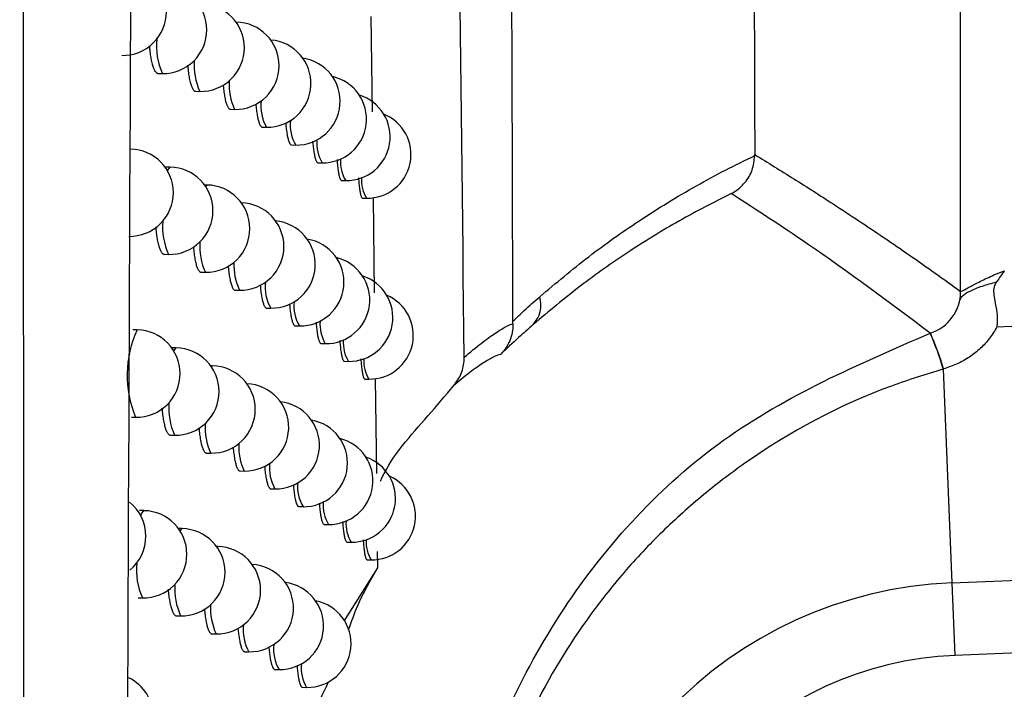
# Model space of a CAD drawing. Header units: millimetres. Extents: x -0.66 to 0.91, y -0.4 to 0.64.
# Tile 59 of 171: x 0.1877 to 0.19897, y 0.01757 to 0.02524. Entities that reach past the tile are written whole.
import ezdxf

# ---------------------------------------------------------------- set-up
doc = ezdxf.new("R2010")
doc.units = ezdxf.units.MM
doc.layers.add('FORMAT', color=7, linetype='Continuous')

msp = doc.modelspace()

# ---------------------------------------------------------------- linework, layer by layer
at = {"layer": 'FORMAT', "color": 7, "linetype": 'Continuous', "lineweight": 25}
for p, q in [((0.198474, 0.022126), (0.198474, 0.135921)), ((0.191721, 0.025275), (0.191734, 0.024183)), ((0.190179, 0.025212), (0.190176, 0.025212)), ((0.189285, 0.024624), (0.189333, 0.024623)), ((0.189715, 0.024419), (0.189763, 0.024418)), ((0.190113, 0.024213), (0.190161, 0.024212)), ((0.190478, 0.024009), (0.190527, 0.024008)), ((0.190813, 0.023805), (0.19086, 0.023804)), ((0.196117, 0.023683), (0.196117, 0.023694)), ((0.191115, 0.023601), (0.191163, 0.0236)), ((0.189422, 0.023551), (0.189371, 0.023552)), ((0.189844, 0.023346), (0.189817, 0.023346)), ((0.191386, 0.023398), (0.191433, 0.023397)), ((0.191625, 0.023196), (0.191672, 0.023195)), ((0.191746, 0.023202), (0.191759, 0.022112)), ((0.189356, 0.022552), (0.189404, 0.022551)), ((0.189778, 0.022347), (0.189826, 0.022346)), ((0.190168, 0.022141), (0.190216, 0.022141)), ((0.190527, 0.021937), (0.190575, 0.021936)), ((0.198889, 0.021723), (0.203483, 0.021911)), ((0.189046, 0.021686), (0.188995, 0.021687)), ((0.190855, 0.021733), (0.190903, 0.021732)), ((0.198128, 0.02165), (0.198127, 0.02165)), ((0.189491, 0.02148), (0.189441, 0.021481)), ((0.191151, 0.02153), (0.191199, 0.021529)), ((0.191417, 0.021327), (0.191464, 0.021326)), ((0.189906, 0.021275), (0.189886, 0.021275)), ((0.198278, 0.021239), (0.198275, 0.021238)), ((0.198275, 0.021238), (0.198375, 0.018789)), ((0.191651, 0.021124), (0.191698, 0.021124)), ((0.191771, 0.021131), (0.191784, 0.020041)), ((0.18898, 0.020687), (0.189028, 0.020686)), ((0.189425, 0.020481), (0.189474, 0.02048)), ((0.18984, 0.020276), (0.189888, 0.020275)), ((0.190223, 0.020071), (0.190271, 0.02007)), ((0.190575, 0.019866), (0.190623, 0.019865)), ((0.190897, 0.019662), (0.190944, 0.019662)), ((0.189123, 0.019616), (0.189071, 0.019617)), ((0.18956, 0.01941), (0.189518, 0.019411)), ((0.191187, 0.019459), (0.191235, 0.019458)), ((0.189967, 0.019205), (0.189955, 0.019205)), ((0.191447, 0.019256), (0.191495, 0.019255)), ((0.191677, 0.019054), (0.191723, 0.019053)), ((0.191794, 0.019147), (0.191797, 0.01896)), ((0.191797, 0.01896), (0.191412, 0.01835)), ((0.198375, 0.018789), (0.203511, 0.019)), ((0.198375, 0.018789), (0.198409, 0.017958)), ((0.189057, 0.018617), (0.189105, 0.018616)), ((0.189494, 0.018411), (0.189542, 0.01841)), ((0.189901, 0.018206), (0.189949, 0.018205)), ((0.203518, 0.018168), (0.198409, 0.017958)), ((0.190277, 0.018001), (0.190325, 0.018)), ((0.190622, 0.017797), (0.190671, 0.017796)), ((0.190938, 0.017593), (0.190986, 0.017592))]:
    msp.add_line(p, q, dxfattribs=at)
at = {"layer": 'FORMAT', "color": 7, "linetype": 'Continuous', "lineweight": 25, "flags": 128}
for points in [[(0.190176, 0.025212), (0.190178, 0.025212), (0.190179, 0.025212)], [(0.189391, 0.023509), (0.189393, 0.023513), (0.189421, 0.023551), (0.189422, 0.023551)], [(0.189826, 0.023332), (0.189844, 0.023346), (0.189844, 0.023346)], [(0.189464, 0.021446), (0.189491, 0.02148), (0.189491, 0.02148)], [(0.189892, 0.021267), (0.189906, 0.021275), (0.189906, 0.021275)], [(0.189087, 0.019557), (0.189094, 0.019578), (0.189122, 0.019616), (0.189123, 0.019616)], [(0.189536, 0.019384), (0.18956, 0.01941), (0.18956, 0.01941)], [(0.189958, 0.019201), (0.189967, 0.019205), (0.189967, 0.019205)]]:
    msp.add_lwpolyline(points, dxfattribs=at)
at = {"layer": 'FORMAT', "color": 7, "linetype": 'Continuous', "lineweight": 25}
for centre, radius, start, end in [((0.189342, 0.025123), 0.0005, 360, 88.978431), ((0.189772, 0.024918), 0.0005, 360, 88.978431), ((0.188879, 0.02533), 0.0005, 268.978431, 360), ((0.19017, 0.024712), 0.0005, 360, 88.978431), ((0.189342, 0.025123), 0.0005, 268.978431, 360), ((0.190039, 0.024942), 0.000774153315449, 174.523431, 204.256623), ((0.189772, 0.024918), 0.0005, 268.978431, 360), ((0.190535, 0.024508), 0.0005, 268.978431, 85.555907), ((0.190423, 0.02472), 0.0007261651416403, 175.792896, 204.619553), ((0.19017, 0.024712), 0.0005, 268.978431, 360), ((0.190869, 0.024304), 0.0005, 268.978431, 81.600695), ((0.191171, 0.0241), 0.0005, 268.978431, 77.390741), ((0.190782, 0.024502), 0.0006852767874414, 176.940126, 204.974798), ((0.191442, 0.023897), 0.0005, 268.978431, 72.863143), ((0.190941, 0.02425), 0.0004797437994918, 172.990249, 210.323741), ((0.19168, 0.023695), 0.0005, 268.978431, 67.94348), ((0.191252, 0.024035), 0.0004550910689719, 173.99834, 210.621379), ((0.191535, 0.023823), 0.0004337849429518, 174.92503, 210.907777), ((0.188959, 0.023258), 0.0005, 360, 88.978431), ((0.191788, 0.023612), 0.0004154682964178, 175.768796, 211.179005), ((0.189413, 0.023051), 0.0005, 360, 88.978431), ((0.189835, 0.022846), 0.0005, 360, 88.978431), ((0.192013, 0.023403), 0.0003998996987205, 176.524625, 211.43028), ((0.188959, 0.023258), 0.0005, 268.978431, 360), ((0.190225, 0.022641), 0.0005, 360, 88.978431), ((0.189413, 0.023051), 0.0005, 268.978431, 360), ((0.190097, 0.022865), 0.0007608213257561, 174.868807, 204.352174), ((0.190584, 0.022436), 0.0005, 268.978431, 84.720003), ((0.189835, 0.022846), 0.0005, 268.978431, 360), ((0.190476, 0.022645), 0.0007155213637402, 176.085143, 204.707622), ((0.190912, 0.022232), 0.0005, 268.978431, 80.776826), ((0.190225, 0.022641), 0.0005, 268.978431, 360), ((0.190829, 0.022427), 0.0006766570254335, 177.191016, 205.055864), ((0.191208, 0.022029), 0.0005, 268.978431, 76.575471), ((0.190984, 0.022176), 0.0004741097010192, 173.215064, 210.388847), ((0.191473, 0.021826), 0.0005, 268.978431, 72.053889), ((0.197974, 0.022126), 0.000500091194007, 287.782361, 359.986012), ((0.19129, 0.021962), 0.0004505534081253, 174.191127, 210.67996), ((0.191707, 0.021623), 0.0005, 268.978431, 67.139046), ((0.193338, 0.021972), 0.0003299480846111, 317.193583, 16.607386), ((0.191568, 0.02175), 0.0004301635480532, 175.08821, 210.959459), ((0.190153, 0.021166), 0.0012234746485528, 154.856983, 203.099878), ((0.189037, 0.021186), 0.0005, 360, 88.978431), ((0.195296, 0.020383), 0.0030993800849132, 16.030376, 24.116934), ((0.195288, 0.020381), 0.0031100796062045, 16.011431, 24.071835), ((0.191817, 0.02154), 0.0004126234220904, 175.904131, 211.223423), ((0.189483, 0.02098), 0.0005, 360, 88.978431), ((0.192037, 0.021331), 0.0003977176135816, 176.633639, 211.467162), ((0.189897, 0.020775), 0.0005, 360, 88.978431), ((0.189037, 0.021186), 0.0005, 268.978431, 360), ((0.189483, 0.02098), 0.0005, 268.978431, 360), ((0.19028, 0.02057), 0.0005, 268.978431, 87.612089), ((0.190632, 0.020365), 0.0005, 268.978431, 83.889575), ((0.190155, 0.02079), 0.0007483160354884, 175.197675, 204.445384), ((0.189897, 0.020775), 0.0005, 268.978431, 360), ((0.190953, 0.020161), 0.0005, 268.978431, 79.957441), ((0.190528, 0.020571), 0.000705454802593, 176.365541, 204.793687), ((0.191244, 0.019958), 0.0005, 268.978431, 75.76394), ((0.190876, 0.020354), 0.000668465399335, 177.432648, 205.135068), ((0.191503, 0.019755), 0.0005, 268.978431, 71.247911), ((0.191027, 0.020103), 0.0004687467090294, 173.432042, 210.452377), ((0.191732, 0.019553), 0.0005, 268.978431, 66.337764), ((0.191328, 0.01989), 0.0004462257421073, 174.377238, 210.737012), ((0.188645, 0.019323), 0.0005, 309.060068, 51.417391), ((0.191601, 0.019678), 0.0004267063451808, 175.245624, 211.009667), ((0.189114, 0.019116), 0.0005, 360, 88.978431), ((0.189551, 0.01891), 0.0005, 360, 88.978431), ((0.191845, 0.019468), 0.0004099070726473, 176.034485, 211.266444), ((0.192061, 0.01926), 0.0003956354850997, 176.738397, 211.502755), ((0.189958, 0.018705), 0.0005, 360, 88.978431), ((0.189114, 0.019116), 0.0005, 268.978431, 360), ((0.18982, 0.018937), 0.0007841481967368, 174.267825, 204.187459), ((0.190334, 0.0185), 0.0005, 268.978431, 86.773228), ((0.189551, 0.01891), 0.0005000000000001, 268.978431, 360), ((0.190212, 0.018716), 0.0007365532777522, 175.511649, 204.536383), ((0.190679, 0.018296), 0.0005000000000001, 268.978431, 83.064379), ((0.198571, 0.014024), 0.0047695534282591, 92.349841, 267.650159), ((0.189958, 0.018705), 0.0005000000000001, 268.978431, 360), ((0.19058, 0.018498), 0.0006959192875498, 176.63492, 204.877805), ((0.190994, 0.018092), 0.0005000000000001, 268.978431, 79.142366), ((0.190747, 0.018246), 0.0004883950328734, 172.651045, 210.226902), ((0.19107, 0.018031), 0.000463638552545, 173.641505, 210.514352), ((0.198571, 0.014024), 0.003938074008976, 92.349841, 267.650159), ((0.191365, 0.017818), 0.0004420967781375, 174.556904, 210.792554), ((0.188729, 0.017253), 0.0005, 295.337104, 63.993929)]:
    msp.add_arc(centre, radius, start, end, dxfattribs=at)
for points, knots in [([(0.1958452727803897, 0.1341201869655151), (0.1958674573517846, 0.1217911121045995), (0.1959118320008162, 0.0971299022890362), (0.1960024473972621, 0.060297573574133), (0.1960787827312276, 0.0358944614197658), (0.1961169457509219, 0.0236943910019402)], [0, 0, 0, 0, 0.3333052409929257, 0.6666932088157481, 1, 1, 1, 1]), ([(0.1933480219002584, 0.0217882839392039), (0.1933383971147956, 0.0246374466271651), (0.1932891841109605, 0.039205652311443), (0.1932091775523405, 0.0655934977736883), (0.1931469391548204, 0.0897799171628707), (0.1931180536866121, 0.1021753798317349), (0.1931167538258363, 0.1027331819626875)], [0, 0, 0, 0, 0.1061557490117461, 0.5427906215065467, 0.979425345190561, 1, 1, 1, 1]), ([(0.1927901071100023, 0.0213730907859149), (0.1927143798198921, 0.0279605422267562), (0.1925628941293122, 0.0411381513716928), (0.1922969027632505, 0.0610178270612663), (0.1919990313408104, 0.0809722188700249), (0.1917604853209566, 0.0943342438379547), (0.1916411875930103, 0.1010166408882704)], [0, 0, 0, 0, 0.2497424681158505, 0.4995875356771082, 0.7497419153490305, 1, 1, 1, 1]), ([(0.1877643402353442, -0.0006604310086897), (0.1877633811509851, 0.0003869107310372), (0.1877554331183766, 0.0090663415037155), (0.1877418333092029, 0.0253824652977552), (0.1877256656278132, 0.0482942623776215), (0.1877123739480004, 0.0712143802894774), (0.1877042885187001, 0.0885041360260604), (0.1877004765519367, 0.0981526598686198), (0.187699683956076, 0.1001588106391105)], [0, 0, 0, 0, 0.0311834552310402, 0.2584205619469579, 0.4856768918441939, 0.7129909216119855, 0.9403241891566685, 1, 1, 1, 1]), ([(0.1896683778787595, 0.097464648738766), (0.1895188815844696, 0.086539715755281), (0.1892198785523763, 0.0646890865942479), (0.1889767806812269, 0.0319072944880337), (0.1889076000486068, 0.0100701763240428), (0.1888730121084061, -0.0008476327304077)], [0, 0, 0, 0, 0.3333330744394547, 0.6666894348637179, 1, 1, 1, 1]), ([(0.1891836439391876, 0.0249456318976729), (0.1891849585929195, 0.0249277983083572), (0.1891872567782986, 0.0248966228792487), (0.1891922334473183, 0.024856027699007), (0.1891988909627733, 0.0248099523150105), (0.1892069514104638, 0.0247681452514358), (0.1892161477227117, 0.0247315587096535), (0.1892260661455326, 0.0246986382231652), (0.1892369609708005, 0.024671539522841), (0.189248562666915, 0.0246510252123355), (0.1892575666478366, 0.0246389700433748), (0.189266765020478, 0.0246304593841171), (0.1892758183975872, 0.0246252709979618), (0.1892818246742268, 0.0246247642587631), (0.1892846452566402, 0.0246245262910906)], [0, 0, 0, 0, 0.0951305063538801, 0.1663004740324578, 0.2353502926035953, 0.3750318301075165, 0.4463229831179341, 0.5155921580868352, 0.6557173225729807, 0.7272354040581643, 0.7967140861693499, 0.8666773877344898, 0.937390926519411, 1, 1, 1, 1]), ([(0.1896227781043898, 0.0247196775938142), (0.1896235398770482, 0.0247085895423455), (0.1896252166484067, 0.0246841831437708), (0.1896291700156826, 0.0246499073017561), (0.1896352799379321, 0.0246037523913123), (0.1896427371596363, 0.0245619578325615), (0.1896512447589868, 0.0245253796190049), (0.189660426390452, 0.0244924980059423), (0.1896705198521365, 0.024465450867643), (0.1896812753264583, 0.0244450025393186), (0.1896896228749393, 0.0244330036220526), (0.1896981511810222, 0.0244245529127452), (0.189706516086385, 0.0244194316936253), (0.1897120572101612, 0.0244189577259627), (0.1897146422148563, 0.0244187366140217)], [0, 0, 0, 0, 0.0615977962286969, 0.1355856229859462, 0.2073227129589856, 0.35244331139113, 0.4265141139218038, 0.4983991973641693, 0.6438192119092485, 0.7180433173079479, 0.7900666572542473, 0.862592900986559, 0.9358978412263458, 1, 1, 1, 1]), ([(0.190029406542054, 0.0244942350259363), (0.190029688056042, 0.0244898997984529), (0.1900308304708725, 0.0244723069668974), (0.1900338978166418, 0.0244444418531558), (0.1900394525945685, 0.0243981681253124), (0.1900463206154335, 0.0243564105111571), (0.1900541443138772, 0.0243198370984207), (0.1900625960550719, 0.0242869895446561), (0.1900718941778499, 0.0242599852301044), (0.1900818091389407, 0.0242395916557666), (0.1900895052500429, 0.0242276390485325), (0.1900973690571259, 0.0242192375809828), (0.190105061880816, 0.0242141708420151), (0.1901101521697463, 0.0242137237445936), (0.1901125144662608, 0.0242135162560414)], [0, 0, 0, 0, 0.0251806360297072, 0.102185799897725, 0.1768108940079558, 0.3277761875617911, 0.4048331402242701, 0.4795473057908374, 0.6306929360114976, 0.7078423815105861, 0.7826362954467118, 0.857952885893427, 0.934078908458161, 1, 1, 1, 1]), ([(0.1904037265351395, 0.0242714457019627), (0.1904046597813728, 0.0242606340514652), (0.1904066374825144, 0.0242377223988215), (0.1904116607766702, 0.0241933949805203), (0.1904178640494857, 0.024151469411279), (0.1904250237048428, 0.0241149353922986), (0.1904327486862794, 0.02408210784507), (0.1904412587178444, 0.0240551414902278), (0.1904503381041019, 0.0240347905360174), (0.1904573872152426, 0.0240228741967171), (0.1904645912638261, 0.0240145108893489), (0.1904716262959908, 0.0240094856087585), (0.190476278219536, 0.0240090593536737), (0.1904784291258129, 0.0240088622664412)], [0, 0, 0, 0, 0.0692053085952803, 0.1466573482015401, 0.3033433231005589, 0.3833225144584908, 0.4608181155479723, 0.6175924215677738, 0.6976170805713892, 0.7751481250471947, 0.8532212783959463, 0.9321340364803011, 1, 1, 1, 1]), ([(0.1907453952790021, 0.0240594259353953), (0.1907460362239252, 0.024051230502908), (0.1907476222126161, 0.0240309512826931), (0.1907519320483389, 0.023989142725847), (0.1907575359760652, 0.0239471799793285), (0.190764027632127, 0.0239106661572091), (0.1907692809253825, 0.0238860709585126), (0.190774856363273, 0.0238645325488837), (0.1907808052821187, 0.0238458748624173), (0.1907911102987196, 0.0238205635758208), (0.1908018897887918, 0.0238059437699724), (0.1908105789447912, 0.0238049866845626), (0.1908125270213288, 0.0238047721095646)], [0, 0, 0, 0, 0.0534751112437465, 0.1323216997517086, 0.2918300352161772, 0.3732513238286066, 0.4521108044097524, 0.5315217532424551, 0.6117867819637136, 0.6932217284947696, 0.9312214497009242, 0.9999999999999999, 0.9999999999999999, 0.9999999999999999, 0.9999999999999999]), ([(0.1910551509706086, 0.0238479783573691), (0.1910555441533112, 0.0238424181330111), (0.191057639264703, 0.0238127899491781), (0.1910616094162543, 0.0237746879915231), (0.1910668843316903, 0.0237345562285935), (0.19107128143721, 0.0237070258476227), (0.1910760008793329, 0.0236824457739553), (0.1910810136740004, 0.0236609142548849), (0.1910863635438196, 0.0236422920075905), (0.1910919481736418, 0.0236269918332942), (0.1910996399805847, 0.0236112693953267), (0.1911073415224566, 0.0236021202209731), (0.1911131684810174, 0.0236014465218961), (0.1911149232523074, 0.023601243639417)], [0, 0, 0, 0, 0.0370163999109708, 0.1972454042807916, 0.2794564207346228, 0.3622720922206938, 0.4424673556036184, 0.5232235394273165, 0.6048484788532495, 0.6876634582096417, 0.7678570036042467, 0.9300908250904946, 1, 1, 1, 1]), ([(0.1936537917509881, 0.0220663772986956), (0.1938401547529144, 0.0222229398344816), (0.1942135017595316, 0.0225365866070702), (0.1947042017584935, 0.0228813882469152), (0.1951164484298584, 0.0231444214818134), (0.195448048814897, 0.0233387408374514), (0.195781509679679, 0.0235196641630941), (0.1960050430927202, 0.0236284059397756), (0.1961168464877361, 0.0236827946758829)], [0, 0, 0, 0, 0.2329539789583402, 0.4666842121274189, 0.5997670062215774, 0.7329545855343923, 0.8664334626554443, 1, 1, 1, 1]), ([(0.195847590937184, 0.0232477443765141), (0.1958491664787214, 0.0232485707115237), (0.1958587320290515, 0.0232535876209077), (0.1959168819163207, 0.0232867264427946), (0.1960082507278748, 0.0233664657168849), (0.1960965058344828, 0.0235134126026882), (0.1961100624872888, 0.0236263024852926), (0.1961168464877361, 0.023682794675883)], [0, 0, 0, 0, 0.0101942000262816, 0.0618918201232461, 0.3832269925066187, 0.6913553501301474, 1, 1, 1, 1]), ([(0.1961169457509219, 0.0236943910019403), (0.1962665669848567, 0.0236021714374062), (0.1965658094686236, 0.0234177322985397), (0.1970596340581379, 0.0231018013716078), (0.1975984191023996, 0.0227446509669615), (0.1980848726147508, 0.0224079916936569), (0.1983767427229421, 0.0221967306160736), (0.19847403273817, 0.0221263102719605)], [0, 0, 0, 0, 0.1904296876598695, 0.3808593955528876, 0.6285156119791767, 0.8761718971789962, 1, 1, 1, 1]), ([(0.1913330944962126, 0.0236370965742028), (0.1913332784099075, 0.0236341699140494), (0.1913342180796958, 0.0236192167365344), (0.1913372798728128, 0.0235825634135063), (0.1913417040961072, 0.0235404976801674), (0.1913468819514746, 0.0235040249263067), (0.1913524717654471, 0.0234712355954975), (0.191358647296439, 0.0234443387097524), (0.1913652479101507, 0.0234240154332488), (0.1913720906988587, 0.0234082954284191), (0.1913789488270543, 0.0233991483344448), (0.1913841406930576, 0.0233984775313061), (0.1913857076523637, 0.0233982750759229)], [0, 0, 0, 0, 0.0198605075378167, 0.1014732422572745, 0.2665779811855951, 0.3508564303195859, 0.4324723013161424, 0.5975831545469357, 0.681864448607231, 0.7634894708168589, 0.9286186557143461, 1, 1, 1, 1]), ([(0.1915793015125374, 0.0234267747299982), (0.1915793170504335, 0.0234264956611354), (0.1915799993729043, 0.0234142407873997), (0.1915825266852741, 0.0233802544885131), (0.1915863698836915, 0.0233380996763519), (0.1915909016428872, 0.0233016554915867), (0.1915957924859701, 0.0232688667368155), (0.1916012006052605, 0.0232419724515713), (0.1916069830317, 0.0232216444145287), (0.1916129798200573, 0.0232059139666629), (0.1916190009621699, 0.0231967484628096), (0.1916235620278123, 0.0231960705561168), (0.1916249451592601, 0.0231958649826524)], [0, 0, 0, 0, 0.0019350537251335, 0.0849748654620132, 0.2529658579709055, 0.3387166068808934, 0.4217813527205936, 0.589822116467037, 0.6755975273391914, 0.7587034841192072, 0.9268274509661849, 1, 1, 1, 1]), ([(0.1958475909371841, 0.023247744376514), (0.1956491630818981, 0.0231471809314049), (0.1952518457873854, 0.0229458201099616), (0.1946747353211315, 0.0225887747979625), (0.1941152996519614, 0.0221969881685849), (0.1937583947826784, 0.0218977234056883), (0.1935796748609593, 0.0217478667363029)], [0, 0, 0, 0, 0.2582547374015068, 0.5171102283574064, 0.7581932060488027, 1, 1, 1, 1]), ([(0.1981266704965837, 0.0216502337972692), (0.1976583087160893, 0.0219996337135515), (0.1969027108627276, 0.0225633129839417), (0.1961382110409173, 0.0230592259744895), (0.1958475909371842, 0.023247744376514)], [0, 0, 0, 0, 0.6198558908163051, 1, 1, 1, 1]), ([(0.1892569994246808, 0.0228682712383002), (0.1892581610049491, 0.0228522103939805), (0.1892602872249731, 0.0228228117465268), (0.1892649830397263, 0.0227838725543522), (0.1892714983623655, 0.0227377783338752), (0.1892794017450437, 0.0226959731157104), (0.1892884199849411, 0.022659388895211), (0.1892981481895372, 0.0226264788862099), (0.1893088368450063, 0.0225993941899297), (0.1893202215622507, 0.022578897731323), (0.1893290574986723, 0.022566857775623), (0.1893380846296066, 0.0225583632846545), (0.1893469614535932, 0.0225531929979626), (0.1893528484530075, 0.0225526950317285), (0.1893556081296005, 0.0225524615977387)], [0, 0, 0, 0, 0.0865693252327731, 0.1584612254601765, 0.2281985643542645, 0.3692716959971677, 0.4412740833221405, 0.5112112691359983, 0.6526885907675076, 0.7248977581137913, 0.7950252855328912, 0.8656420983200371, 0.9370164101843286, 1, 1, 1, 1]), ([(0.1896879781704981, 0.0226427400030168), (0.1896886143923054, 0.0226333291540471), (0.1896901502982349, 0.0226106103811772), (0.1896938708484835, 0.0225779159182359), (0.1896998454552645, 0.0225317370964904), (0.1897071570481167, 0.0224899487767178), (0.1897154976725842, 0.0224533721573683), (0.1897245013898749, 0.0224204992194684), (0.1897344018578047, 0.0223934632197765), (0.1897449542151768, 0.0223730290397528), (0.1897531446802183, 0.0223610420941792), (0.1897615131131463, 0.0223526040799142), (0.1897697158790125, 0.0223474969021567), (0.1897751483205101, 0.0223470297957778), (0.1897776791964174, 0.0223468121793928)], [0, 0, 0, 0, 0.0528365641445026, 0.1275529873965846, 0.1999865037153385, 0.3465165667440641, 0.4213075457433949, 0.4938735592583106, 0.6406717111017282, 0.7155999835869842, 0.7882891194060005, 0.8614859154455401, 0.9354688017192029, 1, 1, 1, 1]), ([(0.1900869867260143, 0.022417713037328), (0.1900871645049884, 0.0224149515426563), (0.190088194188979, 0.0223989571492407), (0.1900910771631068, 0.0223726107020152), (0.1900964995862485, 0.0223262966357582), (0.1901032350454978, 0.0222845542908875), (0.1901109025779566, 0.0222479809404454), (0.19011918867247, 0.0222151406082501), (0.1901283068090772, 0.0221881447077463), (0.1901380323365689, 0.0221677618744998), (0.1901455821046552, 0.0221558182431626), (0.190153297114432, 0.0221474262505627), (0.1901608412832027, 0.022142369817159), (0.1901658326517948, 0.0221419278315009), (0.1901681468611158, 0.0221417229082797)], [0, 0, 0, 0, 0.0162231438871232, 0.0939633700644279, 0.1692934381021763, 0.3216853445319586, 0.3994710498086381, 0.4748786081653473, 0.627427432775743, 0.7052936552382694, 0.7807698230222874, 0.8567735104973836, 0.933594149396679, 1, 1, 1, 1]), ([(0.19847403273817, 0.0221263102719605), (0.1984802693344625, 0.0221283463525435), (0.1984928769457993, 0.0221324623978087), (0.1985769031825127, 0.0221791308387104), (0.1986984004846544, 0.0222430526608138), (0.1988373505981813, 0.0223091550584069), (0.1989340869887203, 0.0223476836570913), (0.1989739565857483, 0.0223635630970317)], [0, 0, 0, 0, 0.1994614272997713, 0.4032218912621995, 0.6172182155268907, 0.842237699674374, 1, 1, 1, 1]), ([(0.1989739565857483, 0.0223635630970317), (0.198973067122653, 0.0223623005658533), (0.1989445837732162, 0.022321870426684), (0.1989150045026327, 0.0222791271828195), (0.1988860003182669, 0.022237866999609), (0.198884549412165, 0.02223580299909)], [0, 0, 0, 0, 0.0297117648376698, 0.9514622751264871, 1, 1, 1, 1]), ([(0.1984236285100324, 0.0219100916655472), (0.198426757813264, 0.0219155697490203), (0.1984389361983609, 0.0219368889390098), (0.1984507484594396, 0.0219730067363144), (0.1984627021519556, 0.0220127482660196), (0.1984738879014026, 0.022050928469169), (0.1984981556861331, 0.0220871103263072), (0.1985729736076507, 0.022128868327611), (0.1987124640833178, 0.022189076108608), (0.1988289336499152, 0.0222207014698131), (0.198884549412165, 0.02223580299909)], [0, 0, 0, 0, 0.0232333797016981, 0.0904179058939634, 0.1382803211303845, 0.1862911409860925, 0.2966315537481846, 0.539438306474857, 0.7800756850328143, 1, 1, 1, 1]), ([(0.198884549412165, 0.02223580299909), (0.1988744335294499, 0.022217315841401), (0.1988519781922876, 0.0221762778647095), (0.1988495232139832, 0.0221012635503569), (0.198867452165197, 0.0220033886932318), (0.1988898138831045, 0.0218986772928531), (0.1988935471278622, 0.0218016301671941), (0.1988912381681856, 0.0217483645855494), (0.1988894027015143, 0.0217273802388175), (0.1988890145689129, 0.021722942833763)], [0, 0, 0, 0, 0.1198006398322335, 0.2659346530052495, 0.4179865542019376, 0.6936837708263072, 0.8789324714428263, 0.9743987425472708, 1, 1, 1, 1]), ([(0.1904540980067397, 0.0221980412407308), (0.1904549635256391, 0.0221878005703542), (0.1904568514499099, 0.0221654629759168), (0.1904617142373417, 0.0221216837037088), (0.1904677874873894, 0.022079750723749), (0.1904748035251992, 0.0220432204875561), (0.1904823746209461, 0.0220103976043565), (0.1904907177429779, 0.0219834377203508), (0.1904996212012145, 0.0219630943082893), (0.1905065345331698, 0.0219511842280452), (0.190513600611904, 0.0219428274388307), (0.1905204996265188, 0.021937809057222), (0.1905250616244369, 0.0219373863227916), (0.1905271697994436, 0.0219371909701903)], [0, 0, 0, 0, 0.0658171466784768, 0.1435645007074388, 0.3008482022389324, 0.3811328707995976, 0.4589158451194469, 0.6162718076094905, 0.6965937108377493, 0.7744048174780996, 0.8527600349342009, 0.9319579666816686, 1, 1, 1, 1]), ([(0.1907892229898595, 0.0219862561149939), (0.1907898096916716, 0.0219785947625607), (0.1907913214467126, 0.0219588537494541), (0.1907954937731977, 0.021917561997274), (0.1908009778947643, 0.021875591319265), (0.1908073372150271, 0.021839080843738), (0.190812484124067, 0.0218144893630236), (0.1908179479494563, 0.0217929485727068), (0.1908237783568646, 0.0217743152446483), (0.1908318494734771, 0.021753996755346), (0.1908403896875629, 0.0217405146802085), (0.1908488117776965, 0.0217338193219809), (0.1908529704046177, 0.0217334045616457), (0.1908548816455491, 0.0217332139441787)], [0, 0, 0, 0, 0.0501634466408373, 0.1292561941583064, 0.2892626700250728, 0.3709384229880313, 0.4500400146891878, 0.529694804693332, 0.61020636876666, 0.6918915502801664, 0.8499423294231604, 0.9310358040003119, 1, 1, 1, 1]), ([(0.1933480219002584, 0.0217882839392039), (0.1933695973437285, 0.0218085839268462), (0.1934127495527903, 0.0218491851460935), (0.1934852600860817, 0.0219159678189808), (0.1935655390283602, 0.0219886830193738), (0.1936243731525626, 0.0220404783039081), (0.1936537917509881, 0.0220663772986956)], [0, 0, 0, 0, 0.2129788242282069, 0.4259706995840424, 0.7129703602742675, 1, 1, 1, 1]), ([(0.1910929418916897, 0.0217750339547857), (0.1910932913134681, 0.0217699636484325), (0.191094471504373, 0.0217528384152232), (0.1910980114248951, 0.0217140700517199), (0.1911029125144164, 0.0216720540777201), (0.1911086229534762, 0.0216355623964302), (0.1911147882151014, 0.0216027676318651), (0.191121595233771, 0.0215758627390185), (0.1911288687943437, 0.0215555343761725), (0.191136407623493, 0.021539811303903), (0.1911439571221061, 0.0215306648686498), (0.1911496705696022, 0.0215299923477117), (0.1911513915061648, 0.0215297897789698)], [0, 0, 0, 0, 0.0338461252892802, 0.1143171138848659, 0.2771122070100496, 0.3602118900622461, 0.4406815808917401, 0.6034740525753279, 0.6865723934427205, 0.7670408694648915, 0.9298308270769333, 1, 1, 1, 1]), ([(0.1933481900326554, 0.021756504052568), (0.1933481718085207, 0.0217591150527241), (0.1933481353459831, 0.0217643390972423), (0.1933480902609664, 0.0217722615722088), (0.1933480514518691, 0.0217802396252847), (0.1933480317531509, 0.0217856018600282), (0.1933480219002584, 0.0217882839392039)], [0, 0, 0, 0, 0.2495253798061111, 0.4992461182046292, 0.7495332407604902, 1, 1, 1, 1]), ([(0.1981245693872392, 0.0063984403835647), (0.1976883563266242, 0.0065644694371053), (0.1964080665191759, 0.0070517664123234), (0.1945987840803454, 0.0084791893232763), (0.1931176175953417, 0.0107313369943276), (0.1924509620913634, 0.0133549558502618), (0.1926798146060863, 0.0160770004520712), (0.1938029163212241, 0.0185551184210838), (0.1956550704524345, 0.0205799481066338), (0.1973016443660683, 0.021292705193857), (0.1981245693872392, 0.0216489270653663)], [0, 0, 0, 0, 0.0694894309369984, 0.2039521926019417, 0.3359215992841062, 0.4666839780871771, 0.600537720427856, 0.7347583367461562, 0.8674374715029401, 1, 1, 1, 1]), ([(0.1927901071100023, 0.0213730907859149), (0.1928570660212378, 0.0214293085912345), (0.1929910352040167, 0.0215417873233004), (0.1931461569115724, 0.0216522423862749), (0.1932679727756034, 0.0217261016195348), (0.1933252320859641, 0.0217501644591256), (0.1933481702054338, 0.0217564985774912), (0.1933481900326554, 0.021756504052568)], [0, 0, 0, 0, 0.251783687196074, 0.5037605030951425, 0.7516979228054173, 0.9997853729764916, 1, 1, 1, 1]), ([(0.1933481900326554, 0.021756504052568), (0.193346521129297, 0.0217234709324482), (0.1933431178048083, 0.0216561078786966), (0.1933139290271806, 0.0215631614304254), (0.1932697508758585, 0.0214790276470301), (0.1932303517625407, 0.0214296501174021), (0.1932075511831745, 0.0214063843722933), (0.193206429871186, 0.021405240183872)], [0, 0, 0, 0, 0.2482997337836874, 0.5063472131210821, 0.7432279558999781, 0.9873721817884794, 1, 1, 1, 1]), ([(0.1935796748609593, 0.0217478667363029), (0.1935235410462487, 0.0216983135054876), (0.1933983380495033, 0.0215877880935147), (0.1932746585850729, 0.0214701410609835), (0.193206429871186, 0.021405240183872)], [0, 0, 0, 0, 0.448342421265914, 1, 1, 1, 1]), ([(0.1981245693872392, 0.0216489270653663), (0.1981248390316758, 0.0216490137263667), (0.1981253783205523, 0.0216491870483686), (0.1981261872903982, 0.0216494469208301), (0.1981269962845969, 0.0216497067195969), (0.1981275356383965, 0.0216498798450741), (0.1981278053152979, 0.0216499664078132)], [0, 0, 0, 0, 0.2499999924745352, 0.4999999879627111, 0.7499999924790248, 1, 1, 1, 1]), ([(0.1988890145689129, 0.021722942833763), (0.1988766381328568, 0.0217001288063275), (0.1988517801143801, 0.0216543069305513), (0.1987919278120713, 0.0215689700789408), (0.1987032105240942, 0.0214709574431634), (0.1985771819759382, 0.0213723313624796), (0.1984345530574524, 0.021291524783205), (0.1983303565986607, 0.0212568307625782), (0.198277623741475, 0.0212392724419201)], [0, 0, 0, 0, 0.0970498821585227, 0.1949242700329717, 0.3894537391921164, 0.5896040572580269, 0.792302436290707, 1, 1, 1, 1]), ([(0.1913653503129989, 0.0215643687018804), (0.1913655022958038, 0.0215618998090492), (0.1913663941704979, 0.0215474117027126), (0.1913693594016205, 0.0215112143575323), (0.1913736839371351, 0.0214691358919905), (0.191378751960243, 0.0214326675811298), (0.1913842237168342, 0.021399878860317), (0.1913902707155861, 0.0213729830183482), (0.1913967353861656, 0.021352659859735), (0.1914034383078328, 0.0213369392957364), (0.1914101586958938, 0.0213277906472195), (0.1914152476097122, 0.0213271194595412), (0.1914167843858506, 0.0213269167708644)], [0, 0, 0, 0, 0.0168147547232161, 0.0986733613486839, 0.2642754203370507, 0.3488076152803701, 0.4306718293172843, 0.5962849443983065, 0.6808224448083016, 0.7626996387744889, 0.9283388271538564, 1, 1, 1, 1]), ([(0.1916065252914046, 0.0213542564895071), (0.1916072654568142, 0.0213429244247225), (0.1916095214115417, 0.0213083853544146), (0.1916133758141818, 0.0212669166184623), (0.191617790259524, 0.0212303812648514), (0.1916225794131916, 0.0211976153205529), (0.1916278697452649, 0.0211707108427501), (0.1916335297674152, 0.0211503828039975), (0.191639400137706, 0.0211346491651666), (0.1916452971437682, 0.0211254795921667), (0.1916497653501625, 0.0211247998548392), (0.191651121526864, 0.0211245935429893)], [0, 0, 0, 0, 0.0822598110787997, 0.2507201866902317, 0.3367103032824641, 0.4200121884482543, 0.5885324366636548, 0.674552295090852, 0.7579021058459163, 0.9265191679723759, 1, 1, 1, 1]), ([(0.193206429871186, 0.021405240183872), (0.1931809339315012, 0.0213972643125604), (0.1931299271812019, 0.0213813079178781), (0.1930090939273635, 0.0213102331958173), (0.1928599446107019, 0.0212066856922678), (0.1927328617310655, 0.0211015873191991), (0.1926692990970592, 0.0210490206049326)], [0, 0, 0, 0, 0.2534509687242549, 0.5070497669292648, 0.7534426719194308, 1, 1, 1, 1]), ([(0.1926692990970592, 0.0210490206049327), (0.1926862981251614, 0.0210702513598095), (0.1927207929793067, 0.0211133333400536), (0.1927573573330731, 0.0211872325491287), (0.1927816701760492, 0.0212662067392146), (0.1927898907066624, 0.0213289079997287), (0.19279006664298, 0.0213648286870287), (0.1927901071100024, 0.0213730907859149)], [0, 0, 0, 0, 0.2291019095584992, 0.4648993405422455, 0.693985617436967, 0.9296137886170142, 1, 1, 1, 1]), ([(0.1982745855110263, 0.021238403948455), (0.1980762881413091, 0.0211766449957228), (0.1972732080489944, 0.0209265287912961), (0.1963334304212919, 0.0204211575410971), (0.1954950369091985, 0.0197807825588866), (0.195022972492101, 0.0193521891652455), (0.1945842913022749, 0.0188803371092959), (0.1940524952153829, 0.018199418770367), (0.1936069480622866, 0.0174448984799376), (0.1932628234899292, 0.016636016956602), (0.193058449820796, 0.0160040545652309), (0.1929116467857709, 0.0153598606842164), (0.1928217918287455, 0.0147049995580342), (0.1927902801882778, 0.0140352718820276), (0.1928285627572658, 0.0131600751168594), (0.1929806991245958, 0.0122997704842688), (0.1932390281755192, 0.0114771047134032), (0.1934871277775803, 0.0108768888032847), (0.1937835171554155, 0.0103051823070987), (0.1941247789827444, 0.0097644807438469), (0.1945150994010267, 0.0092492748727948), (0.1949478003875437, 0.0087702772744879), (0.195418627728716, 0.0083311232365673), (0.1959230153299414, 0.0079348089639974), (0.196465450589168, 0.0075785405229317), (0.1970414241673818, 0.0072690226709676), (0.1976450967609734, 0.0070049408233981), (0.198064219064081, 0.006874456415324), (0.1982745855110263, 0.006808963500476)], [0, 0, 0, 0, 0.0320302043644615, 0.1297184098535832, 0.1622517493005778, 0.1950155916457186, 0.2281359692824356, 0.2617449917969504, 0.3284799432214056, 0.3627969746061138, 0.3973930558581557, 0.4308648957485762, 0.4646021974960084, 0.4991886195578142, 0.5340720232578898, 0.5995004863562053, 0.6331416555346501, 0.6670471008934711, 0.6996788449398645, 0.7325459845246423, 0.7657754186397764, 0.7995004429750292, 0.8322263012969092, 0.8651865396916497, 0.8985110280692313, 0.9323357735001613, 0.9660378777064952, 0.9999999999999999, 0.9999999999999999, 0.9999999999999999, 0.9999999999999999]), ([(0.1918304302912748, 0.0199525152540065), (0.1918362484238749, 0.0199656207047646), (0.1919610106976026, 0.0202466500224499), (0.1922870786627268, 0.0205904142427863), (0.1925722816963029, 0.0209326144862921), (0.1926692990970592, 0.0210490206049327)], [0, 0, 0, 0, 0.0312663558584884, 0.6704662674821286, 1, 1, 1, 1]), ([(0.1893291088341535, 0.0207919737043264), (0.1893301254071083, 0.0207776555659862), (0.1893320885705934, 0.0207500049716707), (0.1893365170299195, 0.0207126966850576), (0.1893428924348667, 0.0206665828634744), (0.189350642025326, 0.0206247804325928), (0.1893594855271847, 0.0205881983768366), (0.189369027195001, 0.0205552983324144), (0.1893795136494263, 0.0205282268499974), (0.189390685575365, 0.0205077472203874), (0.1893993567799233, 0.0204957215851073), (0.1894082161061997, 0.0204872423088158), (0.1894169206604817, 0.0204820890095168), (0.1894226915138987, 0.0204815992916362), (0.189425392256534, 0.0204813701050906)], [0, 0, 0, 0, 0.0779818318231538, 0.1505952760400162, 0.2210204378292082, 0.3634857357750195, 0.4361996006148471, 0.5068061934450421, 0.6496384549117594, 0.7225400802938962, 0.7933189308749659, 0.8645917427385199, 0.9366293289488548, 1, 1, 1, 1]), ([(0.1897520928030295, 0.0205668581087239), (0.1897526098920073, 0.0205590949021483), (0.1897540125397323, 0.0205380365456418), (0.189757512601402, 0.0205069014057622), (0.1897633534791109, 0.0204606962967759), (0.1897705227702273, 0.0204189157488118), (0.1897786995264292, 0.0203823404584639), (0.1897875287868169, 0.0203494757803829), (0.1897972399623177, 0.0203224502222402), (0.1898075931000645, 0.0203020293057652), (0.1898156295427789, 0.0202900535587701), (0.189823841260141, 0.0202816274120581), (0.1898318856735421, 0.0202765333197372), (0.1898372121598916, 0.0202760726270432), (0.1898396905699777, 0.0202758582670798)], [0, 0, 0, 0, 0.0440530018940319, 0.1194975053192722, 0.1926275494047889, 0.3405672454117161, 0.4160784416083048, 0.489326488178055, 0.6375049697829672, 0.7131384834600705, 0.7864955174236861, 0.8603649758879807, 0.9350279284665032, 1, 1, 1, 1]), ([(0.190143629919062, 0.0203422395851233), (0.1901437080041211, 0.0203410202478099), (0.1901446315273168, 0.020326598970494), (0.1901473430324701, 0.0203017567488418), (0.1901526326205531, 0.0202553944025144), (0.190159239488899, 0.0202136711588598), (0.1901667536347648, 0.0201770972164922), (0.1901748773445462, 0.0201442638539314), (0.1901838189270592, 0.0201172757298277), (0.1901933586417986, 0.0200969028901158), (0.1902007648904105, 0.020084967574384), (0.190208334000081, 0.0200765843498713), (0.1902157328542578, 0.0200715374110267), (0.1902206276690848, 0.020071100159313), (0.1902228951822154, 0.0200708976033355)], [0, 0, 0, 0, 0.007247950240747, 0.0857225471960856, 0.1617574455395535, 0.3155756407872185, 0.3940898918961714, 0.4701916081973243, 0.6241451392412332, 0.7027288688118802, 0.7788889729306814, 0.8555814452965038, 0.9330983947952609, 1, 1, 1, 1]), ([(0.190503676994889, 0.0201256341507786), (0.1905044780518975, 0.0201159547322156), (0.1905062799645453, 0.0200941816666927), (0.1905109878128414, 0.0200509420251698), (0.1905169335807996, 0.0200090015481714), (0.1905238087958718, 0.019972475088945), (0.190531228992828, 0.0199396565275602), (0.1905394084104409, 0.0199127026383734), (0.1905481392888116, 0.019892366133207), (0.1905549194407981, 0.0198804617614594), (0.1905618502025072, 0.0198721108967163), (0.190568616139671, 0.0198670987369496), (0.1905730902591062, 0.0198666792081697), (0.1905751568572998, 0.0198664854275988)], [0, 0, 0, 0, 0.0624597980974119, 0.1404982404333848, 0.2983710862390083, 0.3789568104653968, 0.4570238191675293, 0.6149546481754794, 0.695570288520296, 0.7736590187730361, 0.8522938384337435, 0.931774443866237, 1, 1, 1, 1]), ([(0.1908323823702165, 0.0199140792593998), (0.1908329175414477, 0.0199069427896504), (0.1908343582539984, 0.019887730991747), (0.1908383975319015, 0.0198469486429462), (0.1908437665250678, 0.0198049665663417), (0.1908530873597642, 0.0197503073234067), (0.1908622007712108, 0.0197137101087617), (0.190874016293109, 0.0196834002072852), (0.1908823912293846, 0.0196699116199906), (0.1908906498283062, 0.0196632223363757), (0.1908947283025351, 0.0196628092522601), (0.1908966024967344, 0.0196626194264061)], [0, 0, 0, 0, 0.0469326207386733, 0.1263453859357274, 0.2869993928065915, 0.3690058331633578, 0.6086694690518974, 0.6906818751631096, 0.8493605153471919, 0.9307761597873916, 1, 1, 1, 1]), ([(0.1911301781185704, 0.0197030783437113), (0.1911304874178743, 0.0196984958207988), (0.1911316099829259, 0.0196818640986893), (0.1911350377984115, 0.0196435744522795), (0.1911398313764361, 0.019601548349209), (0.1911454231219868, 0.0195650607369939), (0.1911514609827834, 0.0195322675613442), (0.1911581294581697, 0.019505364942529), (0.1911652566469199, 0.0194850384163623), (0.191172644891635, 0.0194693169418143), (0.1911800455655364, 0.0194601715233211), (0.1911856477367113, 0.0194594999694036), (0.1911873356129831, 0.0194592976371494)], [0, 0, 0, 0, 0.0307030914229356, 0.1114332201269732, 0.2747525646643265, 0.358119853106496, 0.4388487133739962, 0.6021654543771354, 0.6855313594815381, 0.7662601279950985, 0.9295765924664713, 1, 1, 1, 1]), ([(0.1913971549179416, 0.0194926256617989), (0.1913972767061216, 0.019490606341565), (0.1913981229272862, 0.0194765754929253), (0.1914009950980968, 0.019440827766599), (0.1914052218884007, 0.0193987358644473), (0.1914101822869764, 0.019362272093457), (0.1914155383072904, 0.0193294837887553), (0.1914214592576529, 0.0193025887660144), (0.1914277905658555, 0.0192822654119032), (0.1914343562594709, 0.0192665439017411), (0.1914409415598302, 0.0192573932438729), (0.1914459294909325, 0.0192567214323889), (0.1914474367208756, 0.0192565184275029)], [0, 0, 0, 0, 0.0138023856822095, 0.0959031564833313, 0.2619950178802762, 0.3467771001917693, 0.4288864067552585, 0.5949951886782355, 0.6797855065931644, 0.7619121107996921, 0.9280557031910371, 1, 1, 1, 1]), ([(0.1916334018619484, 0.0192827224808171), (0.1916340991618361, 0.019271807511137), (0.1916362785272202, 0.0192376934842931), (0.1916400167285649, 0.0191966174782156), (0.1916443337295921, 0.0191600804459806), (0.1916490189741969, 0.0191273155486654), (0.1916541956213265, 0.0191004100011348), (0.1916597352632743, 0.0190800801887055), (0.1916654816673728, 0.0190643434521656), (0.1916712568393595, 0.0190551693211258), (0.1916756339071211, 0.0190544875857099), (0.1916769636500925, 0.0190542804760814)], [0, 0, 0, 0, 0.0794845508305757, 0.248423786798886, 0.3346580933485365, 0.4182021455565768, 0.5872120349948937, 0.6734815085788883, 0.7570805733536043, 0.9262016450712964, 1, 1, 1, 1]), ([(0.1917966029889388, 0.0189602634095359), (0.1917144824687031, 0.018817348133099), (0.1915833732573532, 0.0185891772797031), (0.1914952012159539, 0.0183425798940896), (0.1914622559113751, 0.0182504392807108)], [0, 0, 0, 0, 0.6263520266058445, 1, 1, 1, 1]), ([(0.189399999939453, 0.0187167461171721), (0.1894008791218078, 0.01870414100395), (0.1894026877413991, 0.0186782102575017), (0.1894068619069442, 0.0186425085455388), (0.1894130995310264, 0.0185963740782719), (0.1894206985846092, 0.018554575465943), (0.1894293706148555, 0.0185179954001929), (0.1894387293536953, 0.0184851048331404), (0.1894490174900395, 0.0184580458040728), (0.1894599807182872, 0.0184375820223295), (0.189468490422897, 0.0184255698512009), (0.1894771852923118, 0.0184171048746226), (0.1894857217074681, 0.0184119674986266), (0.1894913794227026, 0.0184114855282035), (0.1894940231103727, 0.0184112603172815)], [0, 0, 0, 0, 0.0693693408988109, 0.1427038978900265, 0.2138171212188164, 0.3576750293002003, 0.4311005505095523, 0.5023778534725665, 0.6465676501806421, 0.7201630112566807, 0.7915955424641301, 0.8635267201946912, 0.9362299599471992, 1, 1, 1, 1]), ([(0.1898151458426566, 0.0184920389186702), (0.1898155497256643, 0.0184858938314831), (0.1898168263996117, 0.0184664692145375), (0.1898201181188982, 0.0184368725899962), (0.1898258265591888, 0.0183906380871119), (0.1898328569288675, 0.0183488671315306), (0.189840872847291, 0.0183122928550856), (0.1898495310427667, 0.0182794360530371), (0.1898590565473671, 0.0182524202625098), (0.1898692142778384, 0.0182320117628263), (0.1898770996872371, 0.0182200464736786), (0.1898851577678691, 0.01821163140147), (0.1898930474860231, 0.0182065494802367), (0.1898982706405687, 0.0182060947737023), (0.1899006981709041, 0.0182058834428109)], [0, 0, 0, 0, 0.0352485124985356, 0.1114205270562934, 0.185247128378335, 0.3345964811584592, 0.4108278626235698, 0.4847589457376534, 0.6343197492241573, 0.7106594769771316, 0.7846863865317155, 0.8592304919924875, 0.9345755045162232, 1, 1, 1, 1]), ([(0.1901993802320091, 0.0182678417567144), (0.1902004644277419, 0.0182556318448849), (0.1902026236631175, 0.0182313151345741), (0.1902079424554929, 0.0181856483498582), (0.1902143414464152, 0.0181437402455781), (0.1902217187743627, 0.0181071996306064), (0.1902296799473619, 0.0180743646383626), (0.1902384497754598, 0.0180473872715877), (0.1902478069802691, 0.0180270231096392), (0.1902550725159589, 0.0180150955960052), (0.1902624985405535, 0.0180067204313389), (0.1902697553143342, 0.0180016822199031), (0.1902745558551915, 0.0180012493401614), (0.1902767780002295, 0.0180010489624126)], [0, 0, 0, 0, 0.0773986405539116, 0.1541436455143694, 0.3093987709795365, 0.3886469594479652, 0.4654489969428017, 0.6208196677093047, 0.7001272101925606, 0.7769783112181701, 0.8543666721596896, 0.9325871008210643, 1, 1, 1, 1]), ([(0.1905524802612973, 0.0180542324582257), (0.1905532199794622, 0.0180451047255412), (0.1905549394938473, 0.0180238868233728), (0.1905594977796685, 0.0179811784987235), (0.1905653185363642, 0.0179392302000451), (0.1905720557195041, 0.0179027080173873), (0.1905793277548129, 0.0178698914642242), (0.1905873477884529, 0.017842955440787), (0.1905980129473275, 0.0178175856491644), (0.1906070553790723, 0.0178040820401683), (0.1906159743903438, 0.0177973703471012), (0.1906203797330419, 0.0177969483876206), (0.1906224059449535, 0.0177967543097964)], [0, 0, 0, 0, 0.0591414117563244, 0.1374773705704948, 0.2959523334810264, 0.3768456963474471, 0.4552040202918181, 0.6137244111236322, 0.6946412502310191, 0.8512309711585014, 0.9315745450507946, 1, 1, 1, 1]), ([(0.1908748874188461, 0.0178429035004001), (0.1908753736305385, 0.0178362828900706), (0.1908767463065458, 0.0178175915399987), (0.1908806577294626, 0.0177773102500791), (0.1908859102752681, 0.0177353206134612), (0.1908935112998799, 0.0176898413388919), (0.1909003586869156, 0.0176588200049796), (0.1909077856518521, 0.0176341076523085), (0.1909155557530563, 0.0176137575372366), (0.1909237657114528, 0.0176002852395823), (0.1909318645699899, 0.017593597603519), (0.1909358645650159, 0.0175931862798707), (0.1909377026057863, 0.0175929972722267)], [0, 0, 0, 0, 0.0436870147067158, 0.1233374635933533, 0.2844724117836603, 0.3667244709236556, 0.5258693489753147, 0.6075240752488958, 0.6897793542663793, 0.8489241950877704, 0.9305790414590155, 1, 1, 1, 1]), ([(0.1912335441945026, 0.0176529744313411), (0.1910973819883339, 0.0173642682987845), (0.1909321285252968, 0.0170138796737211), (0.1908697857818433, 0.0166363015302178), (0.1908588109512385, 0.0165698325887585)], [0, 0, 0, 0, 0.8239597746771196, 1, 1, 1, 1])]:
    msp.add_open_spline(points, degree=3, knots=knots, dxfattribs=at)

doc.saveas('drawing.dxf')
